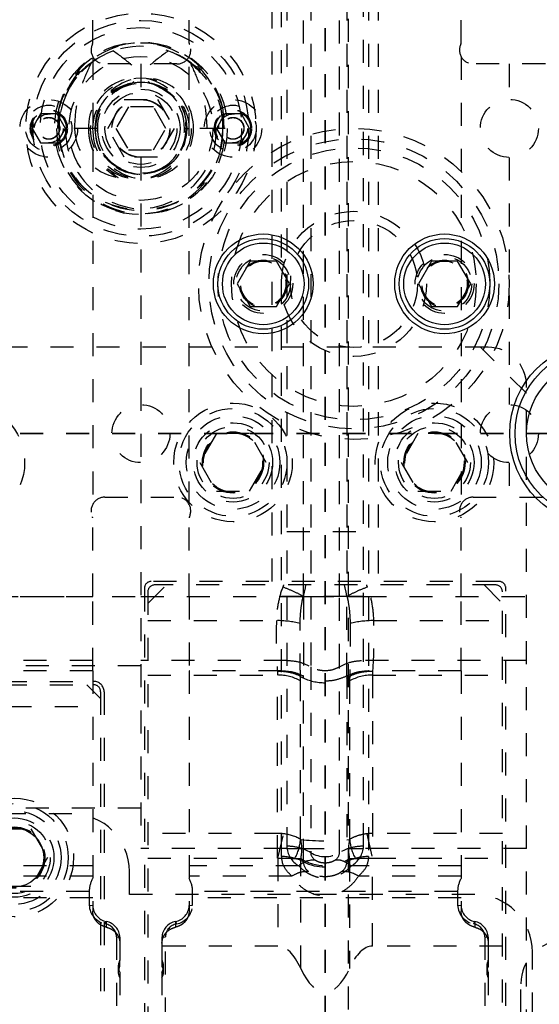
# Model space of a CAD drawing. Header units: inches. Extents: x 1694 to 2505, y -239 to -56.
# Tile 37 of 179: x 1741.29 to 1743.55, y -157.08 to -152.8. Entities that reach past the tile are written whole.
import ezdxf

# ---------------------------------------------------------------- set-up
doc = ezdxf.new("R2010")
doc.units = ezdxf.units.IN
doc.header["$LTSCALE"] = 0.5
doc.header["$MEASUREMENT"] = 0
doc.linetypes.add('HIDDEN', pattern=[0.225, 0.15, -0.075])
doc.linetypes.add('PHANTOM', pattern=[0.25, 0.125, -0.025, 0.025, -0.025, 0.025, -0.025])
doc.layers.add('SID-M-H', color=4, linetype='HIDDEN')
doc.layers.add('SID-M-S', color=105, linetype='Continuous')

msp = doc.modelspace()

# ---------------------------------------------------------------- linework, layer by layer
at = {"color": 7, "linetype": 'PHANTOM', "lineweight": 35}
for p, q in [((1742.61658, -137.23909), (1742.61658, -171.9591)), ((1774.79158, -154.5991), (1727.51658, -154.5991))]:
    msp.add_line(p, q, dxfattribs=at)
at = {"layer": 'SID-M-H'}
for p, q in [((1742.71658, -142.5991), (1742.71658, -166.5991)), ((1741.60713, -152.90413), (1741.60713, -151.67455)), ((1742.02603, -152.90413), (1742.02603, -151.67455)), ((1743.20713, -152.90413), (1743.20713, -151.67455)), ((1742.38658, -155.24071), (1742.38658, -152.70657)), ((1742.42761, -156.43473), (1742.42761, -152.70657)), ((1742.44992, -152.70657), (1742.44992, -156.3898)), ((1742.52209, -155.30571), (1742.52209, -152.70657)), ((1742.55408, -152.70657), (1742.55408, -155.30571)), ((1742.67908, -155.30571), (1742.67908, -152.70657)), ((1742.71107, -152.70657), (1742.71107, -155.30571)), ((1742.78324, -156.3898), (1742.78324, -152.70657)), ((1742.80556, -152.70657), (1742.80556, -156.43473)), ((1742.84658, -152.70657), (1742.84658, -155.24071)), ((1741.60713, -152.96277), (1741.60713, -154.90652)), ((1742.05841, -153.01249), (1742.01533, -152.97844)), ((1742.02603, -154.90652), (1742.02603, -152.96277)), ((1743.20713, -152.96277), (1743.20713, -154.90652)), ((1741.97303, -152.99464), (1741.66013, -152.99464)), ((1741.81658, -152.99464), (1741.81658, -153.1481)), ((1742.07463, -153.02848), (1742.05841, -153.01249)), ((1743.57303, -152.99464), (1743.26013, -152.99464)), ((1743.41658, -152.99464), (1743.41658, -153.1481)), ((1741.67225, -153.2741), (1741.74441, -153.1491)), ((1741.74441, -153.1491), (1741.88875, -153.1491)), ((1741.88875, -153.1491), (1741.96092, -153.2741)), ((1741.45926, -153.19275), (1741.45463, -153.2741)), ((1741.76246, -153.18035), (1741.70833, -153.2741)), ((1741.87071, -153.18035), (1741.76246, -153.18035)), ((1741.92484, -153.2741), (1741.87071, -153.18035)), ((1742.17854, -153.2741), (1742.1739, -153.19275)), ((1741.3805, -153.2116), (1741.34441, -153.2741)), ((1741.45267, -153.2116), (1741.3805, -153.2116)), ((1741.48875, -153.2741), (1741.45267, -153.2116)), ((1742.1805, -153.2116), (1742.14441, -153.2741)), ((1742.25267, -153.2116), (1742.1805, -153.2116)), ((1742.28875, -153.2741), (1742.25267, -153.2116)), ((1741.34441, -153.2741), (1741.3805, -153.3366)), ((1741.62761, -153.2741), (1741.45056, -153.2741)), ((1741.45267, -153.3366), (1741.48875, -153.2741)), ((1741.74441, -153.3991), (1741.67225, -153.2741)), ((1741.70833, -153.2741), (1741.76246, -153.36785)), ((1741.87071, -153.36785), (1741.92484, -153.2741)), ((1741.96092, -153.2741), (1741.88875, -153.3991)), ((1742.00556, -153.2741), (1742.02647, -153.2741)), ((1742.17283, -153.2741), (1742.02647, -153.2741)), ((1742.14441, -153.2741), (1742.1805, -153.3366)), ((1742.18261, -153.2741), (1742.17283, -153.2741)), ((1742.25267, -153.3366), (1742.28875, -153.2741)), ((1741.3805, -153.3366), (1741.45267, -153.3366)), ((1741.76246, -153.36785), (1741.87071, -153.36785)), ((1742.1805, -153.3366), (1742.25267, -153.3366)), ((1741.88875, -153.3991), (1741.74441, -153.3991)), ((1741.81658, -153.4001), (1741.81658, -156.3991)), ((1743.41658, -153.4001), (1743.41658, -154.4731)), ((1743.32408, -154.2241), (1740.45908, -154.2241)), ((1743.49158, -154.4241), (1743.29158, -154.2241)), ((1743.49158, -158.5991), (1743.49158, -154.3916)), ((1742.14441, -154.5991), (1742.07225, -154.7241)), ((1742.28875, -154.5991), (1742.14441, -154.5991)), ((1742.36092, -154.7241), (1742.28875, -154.5991)), ((1743.01941, -154.5991), (1742.94725, -154.7241)), ((1743.16375, -154.5991), (1743.01941, -154.5991)), ((1743.23592, -154.7241), (1743.16375, -154.5991)), ((1742.07225, -154.7241), (1742.14441, -154.8491)), ((1742.28875, -154.8491), (1742.36092, -154.7241)), ((1742.94725, -154.7241), (1743.01941, -154.8491)), ((1743.16375, -154.8491), (1743.23592, -154.7241)), ((1743.41658, -154.7251), (1743.41658, -154.87464)), ((1742.14441, -154.8491), (1742.28875, -154.8491)), ((1743.01941, -154.8491), (1743.16375, -154.8491)), ((1741.66013, -154.87464), (1741.97303, -154.87464)), ((1743.26013, -154.87464), (1743.57303, -154.87464)), ((1741.60713, -155.30571), (1741.60713, -154.96515)), ((1742.02603, -155.30571), (1742.02603, -154.96515)), ((1743.20713, -155.30571), (1743.20713, -154.96515)), ((1742.44992, -155.0241), (1742.78324, -155.0241)), ((1743.37158, -155.24071), (1741.86158, -155.24071)), ((1741.83158, -155.27071), (1741.83158, -158.8831)), ((1741.84658, -155.33571), (1741.92658, -155.25571)), ((1741.84658, -155.28571), (1741.84658, -158.8681)), ((1743.35658, -155.25571), (1741.87658, -155.25571)), ((1743.30658, -155.25571), (1743.38658, -155.33571)), ((1743.38658, -158.8681), (1743.38658, -155.28571)), ((1743.40158, -158.8831), (1743.40158, -155.27071)), ((1740.29158, -155.3053), (1741.81658, -155.3053)), ((1741.18324, -155.30571), (1741.60713, -155.30571)), ((1741.81658, -155.30571), (1742.44992, -155.30571)), ((1742.78324, -155.30571), (1743.49158, -155.30571)), ((1741.84658, -155.41038), (1742.40512, -155.41038)), ((1742.82804, -155.41038), (1743.38658, -155.41038)), ((1741.60713, -155.58327), (1741.18324, -155.58327)), ((1742.44992, -155.58327), (1741.81658, -155.58327)), ((1743.49158, -155.58327), (1742.78324, -155.58327)), ((1741.81658, -155.60624), (1740.29158, -155.60624)), ((1741.60713, -155.62819), (1741.20556, -155.62819)), ((1741.60713, -155.62819), (1741.60713, -156.67226)), ((1742.42761, -155.62819), (1742.02603, -155.62819)), ((1742.02603, -155.62819), (1742.02603, -156.67226)), ((1742.55408, -155.61135), (1742.55408, -156.41788)), ((1742.67908, -156.41788), (1742.67908, -155.61135)), ((1743.20713, -155.62819), (1742.80556, -155.62819)), ((1743.20713, -155.62819), (1743.20713, -156.67226)), ((1740.42158, -155.6741), (1741.61158, -155.6741)), ((1741.84658, -155.64684), (1742.41015, -155.64684)), ((1742.41015, -156.44123), (1742.41015, -155.64684)), ((1742.51019, -156.36012), (1742.51019, -155.67242)), ((1742.52209, -156.4572), (1742.52209, -155.65066)), ((1742.71107, -155.65066), (1742.71107, -156.4572)), ((1742.72298, -155.67242), (1742.72298, -156.36012)), ((1742.82302, -155.64684), (1743.38658, -155.64684)), ((1742.82302, -155.64684), (1742.82302, -156.44123)), ((1740.42158, -155.6891), (1741.61158, -155.6891)), ((1741.64158, -155.7491), (1741.58158, -155.6891)), ((1741.64158, -155.7191), (1741.64158, -157.1591)), ((1741.65658, -155.7191), (1741.65658, -157.1591)), ((1741.24205, -155.78285), (1741.64158, -155.78285)), ((1741.81658, -156.2241), (1737.36658, -156.2241)), ((1741.51658, -156.2491), (1737.14158, -156.2491)), ((1741.19441, -156.3141), (1741.33875, -156.3141)), ((1741.33875, -156.3141), (1741.41092, -156.4391)), ((1742.41015, -156.33424), (1741.84658, -156.33424)), ((1742.41137, -156.44137), (1742.43587, -156.33582)), ((1742.79729, -156.33582), (1742.82179, -156.44137)), ((1743.38658, -156.33424), (1742.82302, -156.33424)), ((1742.45045, -156.3991), (1741.81658, -156.3991)), ((1742.51264, -156.3991), (1742.72053, -156.3991)), ((1743.49158, -156.3991), (1742.78272, -156.3991)), ((1741.41092, -156.4391), (1741.33875, -156.5641)), ((1741.84658, -156.44123), (1742.41015, -156.44123)), ((1742.41137, -156.44137), (1742.41137, -156.8231)), ((1742.51082, -156.92028), (1742.51082, -156.44334)), ((1742.72235, -156.44334), (1742.72235, -156.92028)), ((1742.82179, -156.8231), (1742.82179, -156.44137)), ((1742.82302, -156.44123), (1743.38658, -156.44123)), ((1741.60713, -156.47477), (1741.13096, -156.47477)), ((1742.5022, -156.47477), (1742.02603, -156.47477)), ((1743.20713, -156.47477), (1742.73096, -156.47477)), ((1741.60713, -156.5197), (1741.16156, -156.5197)), ((1741.76658, -156.5991), (1741.76658, -156.4991)), ((1742.47161, -156.5197), (1742.02603, -156.5197)), ((1743.20713, -156.5197), (1742.76156, -156.5197)), ((1741.33875, -156.5641), (1741.19441, -156.5641)), ((1741.60713, -156.6132), (1740.42603, -156.6132)), ((1741.59213, -156.58608), (1740.44103, -156.58608)), ((1741.59213, -156.58608), (1741.59213, -156.64515)), ((1743.26658, -156.5991), (1741.76658, -156.5991)), ((1743.20713, -156.6132), (1742.02603, -156.6132)), ((1742.04103, -156.64515), (1742.04103, -156.58608)), ((1743.19213, -156.58608), (1742.04103, -156.58608)), ((1743.19213, -156.58608), (1743.19213, -156.64515)), ((1741.59213, -156.64515), (1741.60713, -156.6475)), ((1742.02603, -156.6475), (1742.04103, -156.64515)), ((1743.19213, -156.64515), (1743.20713, -156.6475)), ((1741.66244, -156.72707), (1741.66619, -156.71631)), ((1741.66619, -156.71631), (1741.66619, -156.74108)), ((1741.96698, -156.71631), (1741.96698, -156.74108)), ((1741.96698, -156.71631), (1741.97073, -156.72707)), ((1743.26244, -156.72707), (1743.26619, -156.71631)), ((1743.26619, -156.71631), (1743.26619, -156.74108)), ((1741.71024, -156.78277), (1741.72524, -156.78512)), ((1741.71024, -156.78277), (1741.71024, -157.74673)), ((1741.72524, -156.78512), (1741.72524, -156.90857)), ((1741.90792, -156.78512), (1741.92292, -156.78277)), ((1741.90792, -156.78512), (1741.90792, -156.90857)), ((1741.92292, -157.74673), (1741.92292, -156.78277)), ((1743.31024, -156.78277), (1743.32524, -156.78512)), ((1743.31024, -156.78277), (1743.31024, -157.74673)), ((1743.32524, -156.78512), (1743.32524, -156.90857)), ((1742.41137, -156.8231), (1741.84658, -156.8231)), ((1743.38658, -156.8231), (1742.82179, -156.8231)), ((1743.51658, -158.3241), (1743.51658, -156.8491)), ((1741.71824, -156.91025), (1741.71824, -156.93611)), ((1741.72424, -156.88758), (1741.72424, -156.91251)), ((1741.90892, -156.91251), (1741.90892, -156.88758)), ((1741.91492, -156.93611), (1741.91492, -156.91025)), ((1743.31824, -156.91025), (1743.31824, -156.93611)), ((1743.32424, -156.88758), (1743.32424, -156.91251)), ((1741.72524, -156.93673), (1741.72524, -157.77385)), ((1741.90792, -156.93673), (1741.90792, -157.77385)), ((1743.32524, -156.93673), (1743.32524, -157.77385)), ((1743.46658, -158.5116), (1743.46658, -156.9866))]:
    msp.add_line(p, q, dxfattribs=at)
for centre, radius in [((1741.81658, -153.2741), 0.5), ((1741.81658, -153.2741), 0.46875), ((1741.81658, -153.2741), 0.4375), ((1741.81658, -153.2741), 0.375), ((1741.81658, -153.2741), 0.3125), ((1741.81658, -153.2741), 0.21875), ((1741.81658, -153.2741), 0.19875), ((1741.81658, -153.2741), 0.1953), ((1741.81658, -153.2741), 0.17), ((1741.41658, -153.2741), 0.125), ((1741.81658, -153.2741), 0.15625), ((1741.81658, -153.2741), 0.126), ((1741.81658, -153.2741), 0.125), ((1742.21658, -153.2741), 0.125), ((1743.41658, -153.2741), 0.126), ((1741.41658, -153.2741), 0.1005), ((1741.41658, -153.2741), 0.08068), ((1741.41658, -153.2741), 0.08006), ((1741.41658, -153.2741), 0.07603), ((1742.21658, -153.2741), 0.1005), ((1742.21658, -153.2741), 0.08068), ((1742.21658, -153.2741), 0.08006), ((1742.21658, -153.2741), 0.07603), ((1741.41658, -153.2741), 0.0625), ((1741.41658, -153.2741), 0.0475), ((1741.41658, -153.2741), 0.0465), ((1742.21658, -153.2741), 0.0625), ((1742.21658, -153.2741), 0.0475), ((1742.21658, -153.2741), 0.0465), ((1742.74158, -153.9491), 0.675), ((1742.74158, -153.9491), 0.62992), ((1742.74158, -153.9491), 0.59055), ((1742.74158, -153.9491), 0.5315), ((1742.74158, -153.9491), 0.31496), ((1742.74158, -153.9491), 0.27559), ((1742.34788, -153.9491), 0.12795), ((1742.34788, -153.9491), 0.11811), ((1743.13528, -153.9491), 0.12795), ((1743.13528, -153.9491), 0.11811), ((1742.34788, -153.9491), 0.10289), ((1742.34788, -153.9491), 0.10262), ((1742.34788, -153.9491), 0.1021), ((1742.34788, -153.9491), 0.09843), ((1743.13528, -153.9491), 0.10289), ((1743.13528, -153.9491), 0.10262), ((1743.13528, -153.9491), 0.1021), ((1743.13528, -153.9491), 0.09843), ((1741.05408, -154.7241), 0.2575), ((1741.81658, -154.5991), 0.126), ((1742.21658, -154.7241), 0.2575), ((1743.09158, -154.7241), 0.2575), ((1743.41658, -154.5991), 0.126), ((1742.21658, -154.7241), 0.23438), ((1742.21658, -154.7241), 0.20312), ((1743.09158, -154.7241), 0.23438), ((1743.09158, -154.7241), 0.20312), ((1742.21658, -154.7241), 0.172), ((1742.21658, -154.7241), 0.15625), ((1743.09158, -154.7241), 0.172), ((1743.09158, -154.7241), 0.15625), ((1742.21658, -154.7241), 0.13297), ((1742.21658, -154.7241), 0.1327), ((1742.21658, -154.7241), 0.13218), ((1742.21658, -154.7241), 0.1285), ((1743.09158, -154.7241), 0.13297), ((1743.09158, -154.7241), 0.1327), ((1743.09158, -154.7241), 0.13218), ((1743.09158, -154.7241), 0.1285), ((1741.26658, -156.4391), 0.2575), ((1741.26658, -156.4391), 0.23438), ((1741.26658, -156.4391), 0.20312), ((1741.26658, -156.4391), 0.172), ((1741.26658, -156.4391), 0.15625), ((1741.26658, -156.4391), 0.13297), ((1741.26658, -156.4391), 0.1327), ((1741.26658, -156.4391), 0.13218)]:
    msp.add_circle(centre, radius, dxfattribs=at)
for centre, radius, start, end in [((1741.81255, -153.26415), 0.36043, 358.4181, 168.57537), ((1741.82062, -153.26415), 0.36043, 11.42463, 181.5819), ((1741.81196, -153.27082), 0.35164, 108.87727, 180.53304), ((1741.81658, -153.2741), 0.35625, 56.08967, 14.72257), ((1741.66013, -152.93464), 0.06, 154.15807, 270), ((1741.59713, -152.90413), 0.01, 334.15807, 0), ((1741.82868, -153.25976), 0.33878, 51.38503, 71.71349), ((1741.97303, -152.93464), 0.06, 270, 25.84193), ((1742.03603, -152.90413), 0.01, 180, 205.84193), ((1743.26013, -152.93464), 0.06, 154.15807, 270), ((1743.19713, -152.90413), 0.01, 334.15807, 0), ((1741.80205, -153.26867), 0.21335, 358.54323, 181.45677), ((1741.83112, -153.26867), 0.21335, 358.54323, 181.45677), ((1741.81331, -153.2701), 0.19551, 77.47985, 181.17228), ((1741.82643, -153.27194), 0.19883, 104.25371, 180.61984), ((1741.81986, -153.2701), 0.19551, 358.82772, 102.52015), ((1741.80673, -153.27194), 0.19883, 359.38016, 75.74629), ((1741.81169, -153.28328), 0.36125, 178.54323, 1.45677), ((1741.82147, -153.28328), 0.36125, 178.54323, 1.45677), ((1741.80205, -153.28247), 0.34182, 178.59677, 1.40323), ((1741.83112, -153.28247), 0.34182, 178.59677, 1.40323), ((1741.80205, -153.27952), 0.21335, 178.54323, 1.45677), ((1741.82844, -153.2757), 0.23968, 179.61661, 242.34623), ((1741.83112, -153.27952), 0.21335, 178.54323, 1.45677), ((1741.81169, -153.27876), 0.19392, 178.62044, 1.37956), ((1741.82147, -153.27876), 0.19392, 178.62044, 1.37956), ((1743.32408, -154.3916), 0.1675, 0, 90), ((1741.66013, -154.93464), 0.06, 90, 205.84193), ((1741.97303, -154.93464), 0.06, 334.15807, 90), ((1743.26013, -154.93464), 0.06, 90, 205.84193), ((1741.59713, -154.96515), 0.01, 0, 25.84193), ((1742.03603, -154.96515), 0.01, 154.15807, 180), ((1743.19713, -154.96515), 0.01, 0, 25.84193), ((1741.86158, -155.27071), 0.03, 90, 180), ((1743.37158, -155.27071), 0.03, 0, 90), ((1741.87658, -155.28571), 0.03, 90, 180), ((1743.35658, -155.28571), 0.03, 0, 90), ((1742.39976, -155.9024), 0.49206, 77.27519, 89.37574), ((1742.8334, -155.9024), 0.49206, 90.62426, 102.72481), ((1741.61158, -155.7191), 0.045, 0, 90), ((1742.41246, -155.84627), 0.19944, 60.65626, 90.66243), ((1742.82071, -155.84627), 0.19944, 89.33757, 119.34374), ((1741.61158, -155.7191), 0.03, 0, 90), ((1741.51658, -156.4991), 0.25, 0, 90), ((1742.28666, -156.33879), 0.22455, 332.42036, 354.54814), ((1742.32555, -156.40186), 0.18986, 347.38091, 12.61909), ((1742.90762, -156.40186), 0.18986, 167.38091, 192.61909), ((1742.94651, -156.33879), 0.22455, 185.45186, 207.57964), ((1742.45257, -156.58722), 0.19743, 59.05712, 90.76824), ((1742.55449, -156.38402), 0.10473, 183.16487, 240.04854), ((1742.45043, -156.60266), 0.21285, 73.0077, 90.13771), ((1742.53204, -156.3898), 0.08212, 180.00421, 186.5013), ((1742.7806, -156.58722), 0.19743, 89.23176, 120.94288), ((1742.78273, -156.60266), 0.21285, 89.86229, 106.99231), ((1742.67867, -156.38402), 0.10473, 299.95146, 356.83514), ((1742.70113, -156.3898), 0.08212, 353.4987, 359.99579), ((1742.42951, -156.63667), 0.20195, 62.71251, 90.53991), ((1742.61658, -156.31179), 0.12313, 239.49765, 300.50235), ((1742.5933, -156.41572), 0.03927, 183.16487, 240.04854), ((1742.63987, -156.41572), 0.03927, 299.95146, 356.83513), ((1742.80366, -156.63667), 0.20195, 89.46008, 117.28749), ((1742.56862, -156.54988), 0.10027, 87.0999, 131.48052), ((1742.61658, -156.27157), 0.20829, 243.02272, 296.97728), ((1742.57819, -156.45509), 0.05613, 182.15659, 232.59935), ((1742.65498, -156.45509), 0.05613, 307.40065, 357.84341), ((1742.69423, -156.62226), 0.12269, 56.71664, 92.41032), ((1743.26658, -156.8491), 0.25, 0, 90), ((1741.67879, -156.64191), 0.08672, 182.14049, 259.13175), ((1741.67992, -156.64478), 0.07284, 182.14049, 259.13175), ((1741.95324, -156.64478), 0.07284, 280.86825, 357.85951), ((1741.95438, -156.64191), 0.08672, 280.86825, 357.85951), ((1743.27879, -156.64191), 0.08672, 182.14049, 259.13175), ((1743.27992, -156.64478), 0.07284, 182.14049, 259.13175), ((1741.65132, -156.78497), 0.05896, 2.14049, 79.13175), ((1741.65246, -156.78784), 0.07284, 2.14049, 79.13175), ((1741.98071, -156.78784), 0.07284, 100.86825, 177.85951), ((1741.98184, -156.78497), 0.05896, 100.86825, 177.85951), ((1743.25132, -156.78497), 0.05896, 2.14049, 79.13175), ((1743.25246, -156.78784), 0.07284, 2.14049, 79.13175), ((1743.65408, -156.9866), 0.1875, 90, 180), ((1741.76783, -156.93612), 0.04957, 151.55149, 210.78724), ((1741.71693, -156.90855), 0.00831, 331.60179, 359.87576), ((1741.91623, -156.90855), 0.00831, 180.12424, 208.39821), ((1741.86533, -156.93612), 0.04957, 329.21276, 28.44851), ((1743.36783, -156.93612), 0.04957, 151.55149, 210.78724), ((1743.31693, -156.90855), 0.00831, 331.60179, 359.87576)]:
    msp.add_arc(centre, radius, start, end, dxfattribs=at)
for centre, major_axis, ratio, start_param, end_param in [((1741.81109, -153.2741), (-0.36175, 0), 0.966834, 5.275983, 6.0484615), ((1741.82208, -153.2741), (0.36175, 0), 0.966834, 0.2347238, 1.0072023), ((1741.81101, -153.2741), (-0.20432, 0), 0.966834, 4.8772739, 6.2831853), ((1741.82215, -153.2741), (0.20432, 0), 0.966834, 0, 1.4059114), ((1741.76278, -153.2741), (-0.23405, 0), 0.9318009, 0, 1.3747819), ((1741.89572, -153.2741), (0.28903, 0), 0.9410518, 3.1415927, 4.0466314), ((1742.61658, -156.26454), (0, 1.21277), 0.2679492, 0.588383, 0.6019739), ((1742.61658, -156.3053), (0, 1.21277), 0.1380974, 0.5247537, 0.6019739), ((1742.61658, -156.3053), (0, 1.21277), 0.1380974, 5.6812114, 5.7584316), ((1742.61658, -156.26454), (0, 1.21277), 0.2679492, 5.6812114, 5.6948024), ((1742.41015, -156.45172), (0.15748, 0), 0.7459676, 1.4067284, 1.5707963), ((1742.61658, -156.34011), (0.16748, 0), 0.1560958, 4.0289119, 5.3958661), ((1742.82302, -156.45172), (0.15748, 0), 0.7459676, 1.5707963, 1.7348643), ((1742.41015, -156.45172), (0, -0.01049), 0.7132504, 2.9775247, 3.1415927), ((1742.61658, -156.34011), (0.16748, 0), 0.7949026, 4.0289119, 5.3958661), ((1742.82302, -156.45172), (0, -0.01049), 0.7132504, 3.1415927, 3.3056606), ((1742.67382, -156.75557), (1.07999, -0.18909), 0.3197422, 3.0307861, 3.197516), ((1740.95935, -156.75557), (1.07999, 0.18909), 0.3197422, 6.2272619, 6.3939919), ((1744.27382, -156.75557), (1.07999, -0.18909), 0.3197422, 3.0307861, 3.197516), ((1742.41137, -157.25577), (0, 0.43267), 0.3639702, 5.5997082, 6.2831853), ((1742.82179, -157.25577), (0, 0.43267), 0.3639702, 0, 0.6834771), ((1741.77824, -156.91965), (0.0536, -0.03274), 0.8237373, 3.1567697, 4.0956664), ((1741.71524, -156.88224), (0.00893, -0.00546), 0.8237373, 0.015177, 0.4662038), ((1741.91792, -156.88224), (0.00893, 0.00546), 0.8237373, 2.6753888, 3.1264156), ((1741.85492, -156.91965), (0.0536, 0.03274), 0.8237373, 5.3291116, 6.2680083), ((1743.37824, -156.91965), (0.0536, -0.03274), 0.8237373, 3.1567697, 4.0956664), ((1743.31524, -156.88224), (0.00893, -0.00546), 0.8237373, 0.015177, 0.4662038), ((1742.61658, -156.56349), (0, 0.46015), 0.3639702, 2.4581155, 3.8250698)]:
    msp.add_ellipse(centre, major_axis=major_axis, ratio=ratio, start_param=start_param, end_param=end_param, dxfattribs=at)
for points, knots in [([(1741.69819, -152.93809), (1741.72424, -152.95712), (1741.78142, -152.99888), (1741.82951, -153.0509), (1741.85569, -153.07923)], [0, 0, 0, 0, 0.4555436, 1, 1, 1, 1]), ([(1741.93498, -152.93809), (1741.90893, -152.95712), (1741.85174, -152.99888), (1741.80366, -153.0509), (1741.77748, -153.07923)], [0, 0, 0, 0, 0.4555436, 1, 1, 1, 1]), ([(1741.52874, -153.2741), (1741.53085, -153.23778), (1741.53476, -153.17066), (1741.56174, -153.07515), (1741.58805, -153.01873), (1741.60134, -152.99022)], [0, 0, 0, 0, 0.3683413, 0.6809026, 1, 1, 1, 1]), ([(1742.03183, -152.99022), (1742.06131, -153.01759), (1742.12017, -153.07222), (1742.1656, -153.17618), (1742.17071, -153.2454), (1742.17283, -153.2741)], [0, 0, 0, 0, 0.3700032, 0.7388839, 1, 1, 1, 1]), ([(1742.10443, -153.2741), (1742.10231, -153.23778), (1742.09841, -153.17066), (1742.07143, -153.07515), (1742.04512, -153.01873), (1742.03183, -152.99022)], [0, 0, 0, 0, 0.3683413, 0.6809026, 1, 1, 1, 1]), ([(1742.43258, -155.26495), (1742.42351, -155.28816), (1742.41698, -155.31226), (1742.40806, -155.36101), (1742.40567, -155.38559), (1742.40512, -155.41038)], [0, 0, 0, 0, 0.5, 0.5, 1, 1, 1, 1]), ([(1742.52166, -155.30566), (1742.50896, -155.29837), (1742.49468, -155.29109), (1742.46446, -155.27728), (1742.44852, -155.27075), (1742.43258, -155.26495)], [0, 0, 0, 0, 0.5, 0.5, 1, 1, 1, 1]), ([(1742.80059, -155.26495), (1742.78465, -155.27075), (1742.7687, -155.27728), (1742.73848, -155.29109), (1742.7242, -155.29837), (1742.7115, -155.30566)], [0, 0, 0, 0, 0.5, 0.5, 1, 1, 1, 1]), ([(1742.82804, -155.41038), (1742.8275, -155.3856), (1742.82511, -155.361), (1742.81617, -155.31219), (1742.80965, -155.28814), (1742.80059, -155.26495)], [0, 0, 0, 0, 0.5, 0.5, 1, 1, 1, 1]), ([(1742.50815, -155.42243), (1742.50827, -155.4071), (1742.50892, -155.39173), (1742.51157, -155.36098), (1742.51358, -155.34553), (1742.51656, -155.33031)], [0, 0, 0, 0, 0.5, 0.5, 1, 1, 1, 1]), ([(1742.51656, -155.33031), (1742.51662, -155.32894), (1742.51677, -155.32756), (1742.51702, -155.32623), (1742.51746, -155.32391), (1742.51802, -155.32163), (1742.51851, -155.31932), (1742.51947, -155.31477), (1742.52052, -155.31023), (1742.52165, -155.30571), (1742.52165, -155.30571), (1742.52165, -155.30571), (1742.52165, -155.30571)], [0, 0, 0, 0, 0.00010515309, 0.00010515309, 0.00010515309, 0.00028719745, 0.00028719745, 0.00028719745, 0.00064587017, 0.00064587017, 0.00064587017, 0.00064593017, 0.00064593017, 0.00064593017, 0.00064593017]), ([(1742.5217, -155.30571), (1742.53555, -155.30571), (1742.55085, -155.30571), (1742.58296, -155.30571), (1742.59977, -155.30571), (1742.63339, -155.30571), (1742.6502, -155.30571), (1742.68232, -155.30571), (1742.69761, -155.30571), (1742.71147, -155.30571)], [0, 0, 0, 0, 0.25, 0.25, 0.5, 0.5, 0.75, 0.75, 1, 1, 1, 1]), ([(1742.52209, -155.30571), (1742.52209, -155.34157), (1742.52209, -155.41328), (1742.52209, -155.50806), (1742.52209, -155.58838), (1742.52209, -155.6299), (1742.52209, -155.65066)], [0, 0, 0, 0, 0.27990282, 0.55980562, 0.77990269, 1, 1, 1, 1]), ([(1742.55408, -155.30571), (1742.55408, -155.3374), (1742.55408, -155.40079), (1742.55408, -155.50966), (1742.55408, -155.5728), (1742.55408, -155.61135)], [0, 0, 0, 0, 0.2803734, 0.5607468, 1, 1, 1, 1]), ([(1742.67908, -155.61135), (1742.67908, -155.58762), (1742.67908, -155.54015), (1742.67908, -155.4372), (1742.67908, -155.35555), (1742.67908, -155.30571)], [0, 0, 0, 0, 0.2803734, 0.5607468, 1, 1, 1, 1]), ([(1742.71107, -155.65066), (1742.71107, -155.62389), (1742.71107, -155.57035), (1742.71107, -155.47937), (1742.71107, -155.39024), (1742.71107, -155.33389), (1742.71107, -155.30571)], [0, 0, 0, 0, 0.27990282, 0.55980562, 0.77990269, 1, 1, 1, 1]), ([(1742.71151, -155.30571), (1742.71253, -155.30978), (1742.71348, -155.31386), (1742.71481, -155.32), (1742.71524, -155.32205), (1742.71614, -155.32612), (1742.71652, -155.3282), (1742.7166, -155.33031)], [0, 0, 0, 0, 0.5, 0.5, 0.75, 0.75, 1, 1, 1, 1]), ([(1742.7166, -155.33031), (1742.71959, -155.34556), (1742.72159, -155.36096), (1742.72425, -155.39173), (1742.7249, -155.4071), (1742.72502, -155.42243)], [0, 0, 0, 0, 0.5, 0.5, 1, 1, 1, 1]), ([(1742.40512, -155.41038), (1742.40393, -155.45186), (1742.40371, -155.49113), (1742.40478, -155.54684), (1742.40536, -155.56495), (1742.40703, -155.59956), (1742.40811, -155.61604), (1742.40949, -155.63168)], [0, 0, 0, 0, 0.5, 0.5, 0.75, 0.75, 1, 1, 1, 1]), ([(1742.50991, -155.65288), (1742.50918, -155.63677), (1742.5087, -155.61967), (1742.50809, -155.58379), (1742.50795, -155.56499), (1742.50775, -155.50705), (1742.5078, -155.46598), (1742.50815, -155.42243)], [0, 0, 0, 0, 0.25, 0.25, 0.5, 0.5, 1, 1, 1, 1]), ([(1742.72502, -155.42243), (1742.72519, -155.4442), (1742.72526, -155.46549), (1742.72534, -155.50707), (1742.72535, -155.5273), (1742.72521, -155.56589), (1742.72507, -155.58437), (1742.72446, -155.61979), (1742.72398, -155.63677), (1742.72326, -155.65288)], [0, 0, 0, 0, 0.25, 0.25, 0.5, 0.5, 0.75, 0.75, 1, 1, 1, 1]), ([(1742.82368, -155.63168), (1742.82643, -155.6004), (1742.828, -155.56617), (1742.82909, -155.51052), (1742.82923, -155.49115), (1742.829, -155.45142), (1742.82864, -155.43112), (1742.82804, -155.41038)], [0, 0, 0, 0, 0.5, 0.5, 0.75, 0.75, 1, 1, 1, 1]), ([(1742.50991, -155.65288), (1742.49593, -155.64544), (1742.47994, -155.63975), (1742.44579, -155.63254), (1742.42764, -155.63102), (1742.40949, -155.63168)], [0, 0, 0, 0, 0.5, 0.5, 1, 1, 1, 1]), ([(1742.82368, -155.63168), (1742.80552, -155.63102), (1742.78738, -155.63254), (1742.75323, -155.63975), (1742.73723, -155.64544), (1742.72326, -155.65288)], [0, 0, 0, 0, 0.5, 0.5, 1, 1, 1, 1]), ([(1742.5161, -155.65636), (1742.51625, -155.65645), (1742.51641, -155.65653), (1742.51681, -155.65675), (1742.54573, -155.67195), (1742.61661, -155.68822), (1742.68743, -155.67195), (1742.71635, -155.65675), (1742.71676, -155.65653), (1742.71691, -155.65645), (1742.71707, -155.65636)], [0.9921672, 0.9921672, 0.9921672, 0.9921672, 1, 1, 1.0125, 1.5, 1.9875, 2, 2, 2.0078328, 2.0078328, 2.0078328, 2.0078328]), ([(1742.51082, -156.36038), (1742.5107, -156.36037), (1742.51057, -156.36033), (1742.51044, -156.36026), (1742.51036, -156.36022), (1742.51027, -156.36018), (1742.51019, -156.36012)], [0, 0, 0, 0, 0.00001300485, 0.00001300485, 0.00001300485, 0.000021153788, 0.000021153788, 0.000021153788, 0.000021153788]), ([(1742.72298, -156.36012), (1742.72284, -156.36021), (1742.72271, -156.36028), (1742.72258, -156.36032), (1742.7225, -156.36035), (1742.72242, -156.36037), (1742.72235, -156.36038)], [0, 0, 0, 0, 0.000013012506, 0.000013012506, 0.000013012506, 0.000021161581, 0.000021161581, 0.000021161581, 0.000021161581]), ([(1742.79729, -156.33582), (1742.7836, -156.33751), (1742.77021, -156.34049), (1742.7453, -156.34865), (1742.73369, -156.35381), (1742.72298, -156.36012)], [0, 0, 0, 0, 0.5, 0.5, 1, 1, 1, 1]), ([(1742.45045, -156.3991), (1742.4523, -156.3991), (1742.46707, -156.3991), (1742.48902, -156.3991), (1742.50647, -156.3991), (1742.51264, -156.3991)], [0, 0, 0, 0, 0.0847019, 0.6761456, 1, 1, 1, 1]), ([(1742.72053, -156.3991), (1742.72727, -156.3991), (1742.7455, -156.3991), (1742.7676, -156.3991), (1742.78173, -156.3991), (1742.78272, -156.3991)], [0, 0, 0, 0, 0.3529879, 0.9546377, 1, 1, 1, 1]), ([(1742.47161, -156.5197), (1742.45763, -156.50523), (1742.43266, -156.47936), (1742.42915, -156.44838), (1742.42761, -156.43473)], [0, 0, 0, 0, 0.5594012, 1, 1, 1, 1]), ([(1742.74748, -156.44275), (1742.75891, -156.44241), (1742.77093, -156.44214), (1742.79585, -156.44169), (1742.80882, -156.44151), (1742.82179, -156.44137)], [0, 0, 0, 0, 0.5, 0.5, 1, 1, 1, 1]), ([(1742.80556, -156.43473), (1742.80304, -156.45212), (1742.79852, -156.48319), (1742.77287, -156.50853), (1742.76156, -156.5197)], [0, 0, 0, 0, 0.5594012, 1, 1, 1, 1]), ([(1742.5022, -156.47477), (1742.50942, -156.48195), (1742.52356, -156.49602), (1742.55177, -156.51325), (1742.58315, -156.52461), (1742.61658, -156.52856), (1742.65001, -156.52461), (1742.68139, -156.51326), (1742.7096, -156.49602), (1742.72374, -156.48195), (1742.73096, -156.47477)], [0, 0, 0, 0, 0.1325263, 0.2594742, 0.3813038, 0.4999967, 0.6186933, 0.7405209, 0.8674725, 1, 1, 1, 1]), ([(1742.57369, -156.44975), (1742.57648, -156.45139), (1742.58224, -156.4548), (1742.59649, -156.45987), (1742.61658, -156.4627), (1742.63659, -156.45988), (1742.65086, -156.45482), (1742.65663, -156.45142), (1742.65947, -156.44975)], [0, 0, 0, 0, 0.11591854, 0.23949249, 0.49998302, 0.76047993, 0.88170256, 1, 1, 1, 1]), ([(1742.73096, -156.47477), (1742.71623, -156.46545), (1742.6899, -156.44878), (1742.66878, -156.44945), (1742.65947, -156.44975)], [0, 0, 0, 0, 0.559355, 1, 1, 1, 1]), ([(1742.54409, -156.49968), (1742.53157, -156.49987), (1742.50918, -156.50022), (1742.48309, -156.51374), (1742.47161, -156.5197)], [0, 0, 0, 0, 0.55948888, 1, 1, 1, 1]), ([(1742.76156, -156.5197), (1742.7541, -156.53024), (1742.73924, -156.55121), (1742.70496, -156.58), (1742.6634, -156.6006), (1742.61659, -156.60824), (1742.56977, -156.6006), (1742.52821, -156.58), (1742.49392, -156.55121), (1742.47907, -156.53024), (1742.47161, -156.5197)], [0, 0, 0, 0, 0.1277238, 0.2541243, 0.3781551, 0.4999903, 0.6218239, 0.7458703, 0.8722729, 1, 1, 1, 1]), ([(1742.68907, -156.49968), (1742.6827, -156.50397), (1742.66853, -156.51351), (1742.63876, -156.52167), (1742.6081, -156.52307), (1742.5807, -156.51822), (1742.55918, -156.51035), (1742.54883, -156.50303), (1742.54409, -156.49968)], [0, 0, 0, 0, 0.159436, 0.3544578, 0.5689473, 0.7323373, 0.8775444, 1, 1, 1, 1]), ([(1741.66619, -156.74108), (1741.65706, -156.73798), (1741.63881, -156.73179), (1741.62007, -156.71337), (1741.60906, -156.69289), (1741.60778, -156.67914), (1741.60713, -156.67226)], [0, 0, 0, 0, 0.27973196, 0.5594638, 0.77973194, 1, 1, 1, 1]), ([(1742.02603, -156.67226), (1742.02499, -156.68101), (1742.02292, -156.69851), (1742.00783, -156.7195), (1741.98863, -156.73424), (1741.97419, -156.7388), (1741.96698, -156.74108)], [0, 0, 0, 0, 0.279732, 0.5594638, 0.7797319, 1, 1, 1, 1]), ([(1743.26619, -156.74108), (1743.25706, -156.73798), (1743.23881, -156.73179), (1743.22007, -156.71337), (1743.20906, -156.69289), (1743.20778, -156.67914), (1743.20713, -156.67226)], [0, 0, 0, 0, 0.279732, 0.5594638, 0.7797319, 1, 1, 1, 1]), ([(1741.66619, -156.74108), (1741.67532, -156.74417), (1741.69357, -156.75036), (1741.71231, -156.76879), (1741.72332, -156.78926), (1741.7246, -156.80301), (1741.72524, -156.80989)], [0, 0, 0, 0, 0.279732, 0.5594638, 0.7797319, 1, 1, 1, 1]), ([(1741.90792, -156.80989), (1741.90896, -156.80114), (1741.91104, -156.78364), (1741.92612, -156.76266), (1741.94533, -156.74792), (1741.95976, -156.74336), (1741.96698, -156.74108)], [0, 0, 0, 0, 0.279732, 0.5594638, 0.7797319, 1, 1, 1, 1]), ([(1743.26619, -156.74108), (1743.27532, -156.74417), (1743.29357, -156.75036), (1743.31231, -156.76879), (1743.32332, -156.78926), (1743.3246, -156.80301), (1743.32524, -156.80989)], [0, 0, 0, 0, 0.279732, 0.5594638, 0.7797319, 1, 1, 1, 1])]:
    msp.add_open_spline(points, degree=3, knots=knots, dxfattribs=at)
for points in [[(1741.60713, -155.62819), (1741.60713, -155.606), (1741.60713, -155.5616), (1741.60713, -155.48155), (1741.60713, -155.39551), (1741.60713, -155.33564), (1741.60713, -155.30571)], [(1742.02603, -155.30571), (1742.02603, -155.33564), (1742.02603, -155.39551), (1742.02603, -155.48155), (1742.02603, -155.5616), (1742.02603, -155.606), (1742.02603, -155.62819)], [(1742.52209, -155.30571), (1742.50762, -155.30571), (1742.47868, -155.30571), (1742.44463, -155.30571), (1742.42761, -155.30571)], [(1742.44992, -155.30571), (1742.46908, -155.30571), (1742.5074, -155.30571), (1742.53852, -155.30571), (1742.55408, -155.30571)], [(1742.51656, -155.33031), (1742.51656, -155.33031), (1742.51656, -155.33031), (1742.51656, -155.33031)], [(1742.71107, -155.30571), (1742.6966, -155.30571), (1742.66766, -155.30571), (1742.61658, -155.30571), (1742.56551, -155.30571), (1742.53656, -155.30571), (1742.52209, -155.30571)], [(1742.55408, -155.30571), (1742.56342, -155.30571), (1742.5821, -155.30571), (1742.61658, -155.30571), (1742.65107, -155.30571), (1742.66974, -155.30571), (1742.67908, -155.30571)], [(1742.78324, -155.30571), (1742.76409, -155.30571), (1742.72577, -155.30571), (1742.69464, -155.30571), (1742.67908, -155.30571)], [(1742.71107, -155.30571), (1742.72554, -155.30571), (1742.75448, -155.30571), (1742.78853, -155.30571), (1742.80556, -155.30571)], [(1743.20713, -155.62819), (1743.20713, -155.606), (1743.20713, -155.5616), (1743.20713, -155.48155), (1743.20713, -155.39551), (1743.20713, -155.33564), (1743.20713, -155.30571)], [(1742.44992, -155.58327), (1742.46908, -155.58455), (1742.5074, -155.58713), (1742.53852, -155.60327), (1742.55408, -155.61135)], [(1742.67908, -155.61135), (1742.69464, -155.60327), (1742.72577, -155.58713), (1742.76409, -155.58455), (1742.78324, -155.58327)], [(1742.40947, -155.63168), (1742.40992, -155.63683), (1742.41015, -155.64188), (1742.41015, -155.64684)], [(1742.42761, -155.62819), (1742.44463, -155.6292), (1742.47868, -155.63122), (1742.50762, -155.64418), (1742.52209, -155.65066)], [(1742.67908, -155.61135), (1742.66974, -155.61608), (1742.65107, -155.62555), (1742.61658, -155.62952), (1742.5821, -155.62555), (1742.56342, -155.61608), (1742.55408, -155.61135)], [(1742.71107, -155.65066), (1742.72554, -155.64418), (1742.75448, -155.63122), (1742.78853, -155.6292), (1742.80556, -155.62819)], [(1742.82302, -155.64684), (1742.82302, -155.64188), (1742.82324, -155.63683), (1742.8237, -155.63168)], [(1742.51019, -155.67242), (1742.51019, -155.66596), (1742.51007, -155.65944), (1742.50984, -155.65285)], [(1742.50988, -155.65286), (1742.51188, -155.65404), (1742.51395, -155.65521), (1742.5161, -155.65636)], [(1742.71107, -155.65066), (1742.6966, -155.65699), (1742.66766, -155.66966), (1742.61658, -155.67485), (1742.56551, -155.66966), (1742.53656, -155.65699), (1742.52209, -155.65066)], [(1742.71707, -155.65636), (1742.71922, -155.65521), (1742.72129, -155.65404), (1742.72329, -155.65286)], [(1742.72333, -155.65285), (1742.72309, -155.65944), (1742.72298, -155.66596), (1742.72298, -155.67242)], [(1742.51019, -156.36012), (1742.48887, -156.34757), (1742.4631, -156.33918), (1742.43587, -156.33582)], [(1742.41137, -156.44137), (1742.43724, -156.44166), (1742.46289, -156.44207), (1742.48569, -156.44275)], [(1742.48569, -156.44275), (1742.4946, -156.44301), (1742.50298, -156.44321), (1742.51082, -156.44334)], [(1742.72235, -156.44334), (1742.73019, -156.44321), (1742.73856, -156.44301), (1742.74748, -156.44275)]]:
    msp.add_open_spline(points, degree=3, dxfattribs=at)
at = {"layer": 'SID-M-S'}
for p, q in [((1742.29106, -153.85067), (1742.23423, -153.9491)), ((1742.40471, -153.85067), (1742.29106, -153.85067)), ((1742.46153, -153.9491), (1742.40471, -153.85067)), ((1743.07846, -153.85067), (1743.02163, -153.9491)), ((1743.19211, -153.85067), (1743.07846, -153.85067)), ((1743.24894, -153.9491), (1743.19211, -153.85067)), ((1742.23423, -153.9491), (1742.29106, -154.04752)), ((1742.40471, -154.04752), (1742.46153, -153.9491)), ((1743.02163, -153.9491), (1743.07846, -154.04752)), ((1743.19211, -154.04752), (1743.24894, -153.9491)), ((1742.29106, -154.04752), (1742.40471, -154.04752)), ((1743.07846, -154.04752), (1743.19211, -154.04752))]:
    msp.add_line(p, q, dxfattribs=at)
for centre, radius in [((1742.34788, -153.9491), 0.21654), ((1742.34788, -153.9491), 0.19685), ((1743.13528, -153.9491), 0.21654), ((1743.13528, -153.9491), 0.19685), ((1742.34788, -153.9491), 0.17717), ((1743.13528, -153.9491), 0.17717), ((1743.81658, -154.5991), 0.3985), ((1743.81658, -154.5991), 0.375), ((1743.81658, -154.5991), 0.325), ((1741.26658, -156.4391), 0.1285)]:
    msp.add_circle(centre, radius, dxfattribs=at)

doc.saveas('drawing.dxf')
